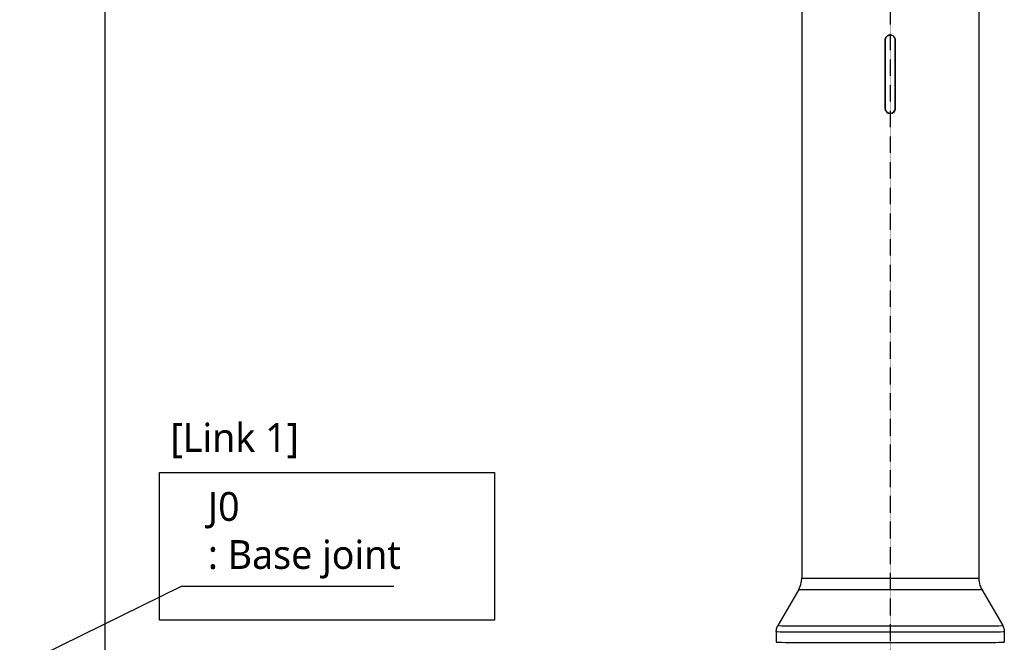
# Model space of a CAD drawing. Header units: millimetres. Extents: x 0 to 5219, y 0 to 2970.
# Tile 73 of 233: x 2213 to 2869, y 1035 to 1449. Entities that reach past the tile are written whole.
import ezdxf

# ---------------------------------------------------------------- set-up
doc = ezdxf.new("R2010")
doc.units = ezdxf.units.MM
doc.header["$LTSCALE"] = 0.2
doc.linetypes.add('CENTER2', pattern=[1.125, 0.75, -0.125, 0.125, -0.125])
doc.layers.add('02_Center Line', color=1, linetype='CENTER2')
doc.layers.add('05_Section Line', color=3, linetype='Continuous')
doc.styles.add('Rainbow-5.0 Style', font='malgunsl.ttf')
doc.dimstyles.new('Rainbow-5.0 Style', dxfattribs={"dimtxt": 4, "dimasz": 2.5, "dimexe": 1, "dimexo": 1, "dimgap": 1, "dimtad": 1, "dimdsep": 46, "dimtxsty": 'Rainbow-5.0 Style', "dimcen": 0, "dimclrd": 251, "dimclre": 251, "dimclrt": 7, "dimazin": 3, "dimtp": 0.1, "dimtm": 0.1, "dimtfac": 0.61, "dimtmove": 0, "dimatfit": 3, "dimfxl": 1, "dimlwd": -1, "dimlwe": -1, "dimarcsym": 1})
doc.dimstyles.new('Rainbow-5.0 Style$0', dxfattribs={"dimtxt": 4, "dimasz": 3, "dimexe": 2, "dimexo": 1, "dimgap": 0.8, "dimtad": 1, "dimzin": 9, "dimdsep": 46, "dimtxsty": 'Rainbow-5.0 Style', "dimcen": 0, "dimclrd": 251, "dimclre": 251, "dimclrt": 256, "dimadec": 1, "dimazin": 0, "dimtp": 0.1, "dimtm": 0.1, "dimtfac": 0.61, "dimtmove": 0, "dimatfit": 3, "dimfxl": 1, "dimlwd": -1, "dimlwe": -1, "dimarcsym": 1})

# ---------------------------------------------------------------- blocks, each defined once
blk = doc.blocks.new('A$Ccbf1b767')
for p, q in [((-59, 734.69), (-59, 336.39)), ((59, 734.69), (59, 336.39)), ((-3.35, 649.33), (-3.35, 694.93)), ((-3.3, 694.93), (-3.3, 649.33)), ((-3.3, 694.93), (-3.3, 694.93)), ((3.3, 694.93), (3.3, 694.93)), ((3.3, 649.33), (3.3, 694.93)), ((3.35, 694.93), (3.35, 649.33)), ((-61.01, 328.89), (-74.93, 304.78)), ((61.01, 328.89), (74.93, 304.78)), ((-76, 300.78), (-76, 293.69)), ((76, 300.78), (76, 293.69))]:
    blk.add_line(p, q)
for centre, major_axis, ratio, start_param, end_param in [((0, 694.93), (3.3, 0), 0.999999, 0, 3.141593), ((0, 694.93), (3.3, 0), 0.999999, 0, 3.141593), ((0, 649.33), (3.35, 0), 0.999999, 3.141593, 6.283185), ((0, 649.33), (-3.3, 0), 0.999999, 0, 3.141593), ((0, 336.39), (59, 0), 0.001025, 3.141592, 6.283184), ((0, 328.89), (-61.01, 0), 0.001025, 6.282594, 9.425369), ((0, 304.78), (74.93, 0), 0.001025, 3.141001, 6.283777), ((0, 300.78), (-76, 0), 0.001025, 6.283184, 9.424777), ((0, 293.69), (76, 0), 0.001025, 3.141592, 6.283184)]:
    blk.add_ellipse(centre, major_axis=major_axis, ratio=ratio, start_param=start_param, end_param=end_param)
for points, knots in [([(-3.35, 694.93), (-3.35, 695.35), (-3.27, 695.8), (-2.92, 696.63), (-2.67, 697), (-2.07, 697.6), (-1.69, 697.86), (-0.87, 698.2), (-0.42, 698.28), (0, 698.28), (0.04, 698.28), (0.08, 698.28), (0.17, 698.28), (0.23, 698.27), (0.35, 698.26), (0.42, 698.26), (0.68, 698.22), (0.86, 698.17), (1.36, 698.01), (1.66, 697.86), (2.27, 697.43), (2.57, 697.12), (3.02, 696.44), (3.18, 696.06), (3.3, 695.53), (3.32, 695.38), (3.34, 695.17), (3.35, 695.11), (3.35, 695.02), (3.35, 694.98), (3.35, 694.94), (3.35, 694.93), (3.35, 694.93)], [-1.009753, -1.009753, -1.009753, -1.009753, -0.883534, -0.883534, -0.757315, -0.757315, -0.631096, -0.631096, -0.504877, -0.504877, -0.504877, -0.493135, -0.493135, -0.476165, -0.476165, -0.456085, -0.456085, -0.398596, -0.398596, -0.29921, -0.29921, -0.172917, -0.172917, -0.052489, -0.052489, -0.007467, -0.007467, 0.009994, 0.009994, 0.021822, 0.021822, 0.022371, 0.022371, 0.022371, 0.022371]), ([(3.35, 649.33), (3.35, 648.91), (3.27, 648.46), (2.92, 647.64), (2.67, 647.26), (2.07, 646.67), (1.69, 646.41), (0.87, 646.07), (0.42, 645.98), (0, 645.98), (-0.04, 645.98), (-0.08, 645.98), (-0.17, 645.99), (-0.23, 645.99), (-0.35, 646), (-0.42, 646.01), (-0.68, 646.04), (-0.86, 646.09), (-1.36, 646.25), (-1.66, 646.4), (-2.27, 646.83), (-2.57, 647.14), (-3.02, 647.83), (-3.18, 648.2), (-3.3, 648.74), (-3.32, 648.88), (-3.34, 649.09), (-3.35, 649.15), (-3.35, 649.25), (-3.35, 649.29), (-3.35, 649.33), (-3.35, 649.33), (-3.35, 649.33)], [0, 0, 0, 0, 0.126219, 0.126219, 0.252438, 0.252438, 0.378658, 0.378658, 0.504877, 0.504877, 0.504877, 0.516618, 0.516618, 0.533589, 0.533589, 0.553669, 0.553669, 0.611157, 0.611157, 0.710543, 0.710543, 0.836837, 0.836837, 0.957264, 0.957264, 1.002286, 1.002286, 1.019747, 1.019747, 1.031575, 1.031575, 1.032124, 1.032124, 1.032124, 1.032124]), ([(-61.01, 328.89), (-60.2, 330.29), (-59.61, 331.85), (-59.1, 334.41), (-59, 335.4), (-59, 336.39)], [0, 0, 0, 0, 0.4864405, 0.4864405, 0.7827651, 0.7827651, 0.7827651, 0.7827651]), ([(59, 336.39), (59, 334.77), (59.27, 333.13), (60.1, 330.65), (60.52, 329.75), (61.01, 328.89)], [0, 0, 0, 0, 0.486447, 0.486447, 0.7827651, 0.7827651, 0.7827651, 0.7827651]), ([(-76, 300.78), (-76, 301.65), (-75.86, 302.52), (-75.41, 303.84), (-75.19, 304.33), (-74.93, 304.78)], [0, 0, 0, 0, 0.2594552, 0.2594552, 0.4174944, 0.4174944, 0.4174944, 0.4174944]), ([(74.93, 304.78), (75.36, 304.03), (75.67, 303.2), (75.95, 301.84), (76, 301.31), (76, 300.78)], [0, 0, 0, 0, 0.2594483, 0.2594483, 0.4174945, 0.4174945, 0.4174945, 0.4174945])]:
    blk.add_open_spline(points, degree=3, knots=knots)
at = {"layer": '02_Center Line'}
blk.add_line((0, 1564.9), (0, -20.1), dxfattribs=at)
blk = doc.blocks.new('*D119')
at = {"color": 251, "linetype": 'ByBlock', "transparency": 16777216}
for p, q in [((1955.2, 2237.9), (2279.94, 2237.9)), ((2269.94, 952.9), (2269.94, 2222.9)), ((2131.07, 937.9), (2279.94, 937.9))]:
    blk.add_line(p, q, dxfattribs=at)
at = {"color": 251, "transparency": 16777216}
for points in [[(2267.44, 2222.9), (2272.44, 2222.9), (2269.94, 2237.9)], [(2267.44, 952.9), (2272.44, 952.9), (2269.94, 937.9)]]:
    blk.add_solid(points, dxfattribs=at)
at = {"layer": 'Defpoints', "color": 0, "transparency": 16777216}
for p in [(1950.2, 2237.9), (2269.94, 2237.9), (2126.07, 937.9)]:
    blk.add_point(p, dxfattribs=at)
at = {"transparency": 16777216, "insert": (2255.54, 1587.9), "char_height": 20, "attachment_point": 5, "rotation": 90, "style": 'Rainbow-5.0 Style'}
blk.add_mtext('1300', dxfattribs=at)

msp = doc.modelspace()

# ---------------------------------------------------------------- linework, layer by layer
at = {"layer": '05_Section Line'}
msp.add_lwpolyline([(2306.181, 1147.823), (2529.306, 1147.823), (2529.306, 1049.327), (2306.181, 1049.327)], close=True, dxfattribs=at)

# ---------------------------------------------------------------- block references
msp.add_blockref('A$Ccbf1b767', (2793.105, 740.996))

# ---------------------------------------------------------------- texts
at = {"color": 7, "char_height": 19.2, "attachment_point": 7, "style": 'Rainbow-5.0 Style'}
for s, insert in [('[Link 1]', (2313.426, 1157.254)), ('J0\\P: Base joint', (2338.382, 1077.119))]:
    msp.add_mtext(s, dxfattribs=dict(at, insert=insert))

# ---------------------------------------------------------------- dimensions: what is measured, and where the dimension line sits
dim = msp.add_linear_dim(base=(2269.944, 2237.896), p1=(2126.073, 937.896), p2=(1950.2, 2237.896), angle=90, dimstyle='Rainbow-5.0 Style$0', override={"dimscale": 5, "dimtol": 0, "dimlim": 0, "dimtp": 0.1, "dimtm": 0.1, "dimtfac": 0.61, "dimtdec": 2, "dimtolj": 0, "dimtzin": 8})
dim.commit()
dim.dimension.update_dxf_attribs({"geometry": '*D119', "text_midpoint": (2255.543, 1587.896)})

# ---------------------------------------------------------------- leaders
at = {"annotation_type": 0, "has_hookline": 1, "hookline_direction": 0, "text_width": 123.841}
msp.add_leader([(2047.458, 937.896), (2320.882, 1072.119), (2333.382, 1072.119)], dimstyle='Rainbow-5.0 Style', override={"dimscale": 5}, dxfattribs=at)

doc.saveas('drawing.dxf')
